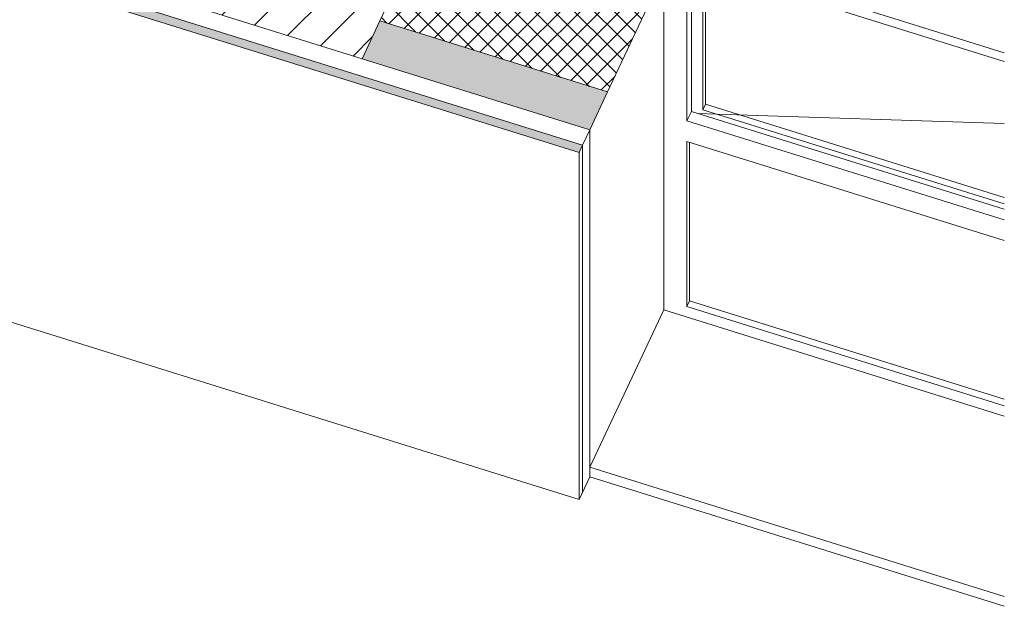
# Model space of a CAD drawing. Header units: millimetres. Extents: x -21126 to 28102, y -1237 to 9397.
# Tile 148 of 226: x -849 to 1250, y 3192 to 4444. Entities that reach past the tile are written whole.
import ezdxf

# ---------------------------------------------------------------- set-up
doc = ezdxf.new("R2010")
doc.units = ezdxf.units.MM
doc.header["$MEASUREMENT"] = 0
doc.linetypes.add('Wipeout_Contour', pattern=[1000, 0, -1000])
for name, color, linetype in [('10_ESTR_Pilars', 7, 'Continuous'), ('12_FAÇ_Façana', 7, 'Continuous'), ('14_PAV_Paviment existent', 7, 'Continuous'), ('Nuevo_08_E_Envans secs', 7, 'Continuous'), ('Ventanas Archicad', 7, 'Continuous')]:
    doc.layers.add(name, color=color, linetype=linetype)
for name, color, linetype, lineweight in [('10_ESTR_Pilars_Pluma_Nº__28', 7, 'Continuous', 20), ('10_ESTR_Pilars_Pluma_Nº__42', 8, 'Continuous', 25), ('12_FAÇ_Façana_Pluma_Nº__47', 7, 'Continuous', 20), ('12_FAÇ_Façana_Pluma_Nº__7', 7, 'Continuous', 5), ('14_PAV_Paviment existent_Pluma_Nº__89', 7, 'Continuous', 5), ('Nuevo_08_E_Envans secs_Pluma_Nº__47', 7, 'Continuous', 20), ('Nuevo_08_E_Envans secs_Pluma_Nº__7', 7, 'Continuous', 5)]:
    doc.layers.add(name, color=color, linetype=linetype, lineweight=lineweight)
for name, color, linetype, lineweight, true_color in [('12_FAÇ_Façana_Pluma_Nº__102', 7, 'Continuous', 5, 0xcccccc), ('12_FAÇ_Façana_Pluma_Nº__174', 7, 'Continuous', 13, 0xe4ad2c), ('Nuevo_08_E_Envans secs_Pluma_Nº__176', 7, 'Continuous', 15, 0x93a0c6), ('Ventanas Archicad_Pluma_Nº__103', 7, 'Continuous', 5, 0xa4a4a6), ('Ventanas Archicad_Pluma_Nº__23', 7, 'Continuous', 5, 0xa4a4a6), ('Ventanas Archicad_Pluma_Nº__3', 7, 'Continuous', 5, 0xa4a4a4), ('Ventanas Archicad_Pluma_Nº__43', 7, 'Continuous', 5, 0xa4a4a6)]:
    doc.layers.add(name, color=color, linetype=linetype, lineweight=lineweight, true_color=true_color)

# ---------------------------------------------------------------- blocks, each defined once
blk = doc.blocks.new('Elem Sección_11_1')
at = {"layer": '12_FAÇ_Façana_Pluma_Nº__102', "linetype": 'Continuous', "lineweight": 0, "true_color": 0xe5e5e5}
blk.add_hatch(color=254, dxfattribs=at).paths.add_polyline_path([(-81.5, 4441), (-119.5, 4360.1), (366, 4208.5), (404, 4289.3)])
at = {"layer": '12_FAÇ_Façana_Pluma_Nº__174', "linetype": 'Continuous', "lineweight": 13, "true_color": 0xe4ad2c}
h = blk.add_hatch(dxfattribs=at)
h.set_pattern_fill('SATE_Aislamiento_0001', color=42, style=0, pattern_type=2)
h.set_pattern_definition([(45, (0, 0), (-21.2132, 21.2132), []), (135, (0, 0), (21.2132, 21.2132), [])])
h.paths.add_polyline_path([(-3.7, 4606.7), (-81.5, 4441), (404, 4289.3), (481.8, 4455.1)])
at = {"layer": '12_FAÇ_Façana_Pluma_Nº__47', "color": 7, "linetype": 'Continuous', "lineweight": 20}
for p, q in [((366, 3489.4), (366, 4208.5)), ((366, 3489.4), (523.6, 3825)), ((1249.9, 3213.4), (366, 3489.4))]:
    blk.add_line(p, q, dxfattribs=at)
at = {"layer": '12_FAÇ_Façana_Pluma_Nº__7', "color": 7, "linetype": 'Continuous', "lineweight": 5}
blk.add_line((-81.5, 4441), (404, 4289.3), dxfattribs=at)
at = {"layer": '12_FAÇ_Façana_Pluma_Nº__7', "color": 7, "linetype": 'Continuous', "lineweight": 5, "flags": 128}
blk.add_lwpolyline([(561.5, 4624.9), (557.7, 4616.8), (542.5, 4584.4), (523.6, 4544), (481.8, 4455.1), (404, 4289.3), (366, 4208.5)], dxfattribs=at)
blk = doc.blocks.new('Elem Sección_18_1')
at = {"color": 254, "linetype": 'Wipeout_Contour', "lineweight": 0, "ltscale": 18387.169172}
blk.add_wipeout([(-119.5, 4360.1), (34.1, 4687.2), (-362.3, 4811), (-515.9, 4483.9)], dxfattribs=at).dxf.layer = '10_ESTR_Pilars'
at = {"layer": '10_ESTR_Pilars_Pluma_Nº__42', "linetype": 'Continuous', "lineweight": 25}
h = blk.add_hatch(dxfattribs=at)
h.set_pattern_fill('00_GCT_trama_45º_e1_400__05', color=8, style=0, pattern_type=2)
h.set_pattern_definition([(45, (0, 0), (-45.9619, 45.9619), [])])
h.paths.add_polyline_path([(-119.5, 4360.1), (34.1, 4687.2), (-362.3, 4811), (-515.9, 4483.9)])
at = {"layer": '10_ESTR_Pilars_Pluma_Nº__28', "color": 7, "linetype": 'Continuous', "lineweight": 20}
for p, q in [((-362.3, 4811), (34.1, 4687.2)), ((-515.9, 4483.9), (-119.5, 4360.1))]:
    blk.add_line(p, q, dxfattribs=at)
at = {"layer": '10_ESTR_Pilars_Pluma_Nº__28', "color": 7, "linetype": 'Continuous', "lineweight": 20, "flags": 128}
for points in [[(-362.3, 4811), (-400.1, 4730.5), (-477.9, 4564.8), (-515.9, 4483.9)], [(34.1, 4687.2), (-3.7, 4606.7), (-81.5, 4441), (-119.5, 4360.1)]]:
    blk.add_lwpolyline(points, dxfattribs=at)
blk = doc.blocks.new('Elem Sección_110_1')
at = {"layer": 'Ventanas Archicad_Pluma_Nº__103', "linetype": 'Continuous', "lineweight": 5, "true_color": 0xa4a4a6}
h = blk.add_hatch(dxfattribs=at)
h.set_pattern_fill('Hormigón_en_Masa_0001', color=253, style=0, pattern_type=2)
h.set_pattern_definition([(0, (0, 0), (0, 779.42), [48.75, -401.25]), (0, (225, 389.7), (0, 779.42), [48.75, -401.25]), (60, (0, 0), (-675, 389.71), [48.75, -401.25]), (60, (450, 0), (-675, 389.71), [48.75, -401.25]), (120, (48.75, 0), (675, 389.71), [48.75, -401.25]), (120, (498.75, 0), (675, 389.71), [48.75, -401.25]), (0, (0, 75), (0, 150), [0, -150, 0, -225]), (45, (75, 75), (-106.066, 106.066), [0, -112.5, 0, -187.5])])
h.paths.add_polyline_path([(557.8, 4556.5), (607.4, 4541), (626.4, 4581.4), (576.8, 4596.9)])
at = {"layer": 'Ventanas Archicad_Pluma_Nº__23', "color": 253, "linetype": 'Continuous', "lineweight": 5, "true_color": 0xa4a4a6}
for p, q in [((542.5, 4584.4), (567.3, 4576.7)), ((576.8, 4596.9), (626.4, 4581.4)), ((626.4, 4581.4), (607.4, 4541)), ((1249.9, 4372.8), (620.7, 4569.3)), ((523.6, 4544), (573.1, 4528.5)), ((582.6, 4548.7), (573.1, 4528.5)), ((613.1, 4553.1), (1249.9, 4354.3))]:
    blk.add_line(p, q, dxfattribs=at)
at = {"layer": 'Ventanas Archicad_Pluma_Nº__23', "color": 253, "linetype": 'Continuous', "lineweight": 5, "true_color": 0xa4a4a6, "flags": 128}
for points in [[(576.8, 4596.9), (567.3, 4576.7), (557.8, 4556.5)], [(557.8, 4556.5), (582.6, 4548.7), (607.4, 4541)]]:
    blk.add_lwpolyline(points, dxfattribs=at)
at = {"layer": 'Ventanas Archicad_Pluma_Nº__3', "color": 253, "linetype": 'Continuous', "lineweight": 5, "true_color": 0xa4a4a4}
for p, q in [((626.4, 4581.4), (626.4, 4567.5)), ((523.6, 3847), (523.6, 4544)), ((582.6, 4548.7), (582.6, 4247.9)), ((607.4, 4541), (607.4, 4251.1)), ((573.1, 4528.5), (573.1, 4227.7)), ((607.4, 4251.1), (613.1, 4263.3)), ((573.1, 4227.7), (582.6, 4247.9)), ((582.6, 4247.9), (1249.9, 4039.5)), ((597.1, 4243.3), (636.4, 4242.1)), ((607.4, 4251.1), (1249.9, 4050.5)), ((636.4, 4242.1), (1249.9, 4222.3)), ((573.1, 4227.7), (1249.9, 4016.3)), ((573.1, 4183.6), (573.1, 3831.5)), ((1249.9, 3972.3), (573.1, 4183.6)), ((523.6, 3825), (523.6, 3847)), ((573.1, 3831.5), (578.8, 3843.6)), ((1249.9, 3598.2), (523.6, 3825)), ((573.1, 3831.5), (1249.9, 3620.2))]:
    blk.add_line(p, q, dxfattribs=at)
at = {"layer": 'Ventanas Archicad_Pluma_Nº__43', "color": 253, "linetype": 'Continuous', "lineweight": 5, "true_color": 0xa4a4a6}
for p, q in [((620.7, 4550.8), (620.7, 4569.3)), ((613.1, 4263.3), (613.1, 4553.1)), ((1249.9, 4064.4), (613.1, 4263.3)), ((578.8, 3843.6), (578.8, 4181.9)), ((1249.9, 3634.1), (578.8, 3843.6))]:
    blk.add_line(p, q, dxfattribs=at)
blk = doc.blocks.new('Elem Sección_111_1')
at = {"layer": '14_PAV_Paviment existent_Pluma_Nº__89', "color": 7, "linetype": 'Continuous', "lineweight": 5}
for p, q in [((343.3, 3419.8), (-16295.2, 8616.1)), ((366, 3468.3), (343.3, 3419.8)), ((1249.9, 3192.3), (366, 3468.3))]:
    blk.add_line(p, q, dxfattribs=at)
blk = doc.blocks.new('Elem Sección_112_1')
at = {"layer": 'Nuevo_08_E_Envans secs_Pluma_Nº__176', "linetype": 'Continuous', "lineweight": 0, "true_color": 0x495063}
blk.add_hatch(color=251, dxfattribs=at).paths.add_polyline_path([(-13925.2, 8616.1), (343.3, 4160), (350.8, 4176.1), (-13865.8, 8616.1)])
at = {"layer": 'Nuevo_08_E_Envans secs_Pluma_Nº__47', "color": 7, "linetype": 'Continuous', "lineweight": 20}
for p, q in [((343.3, 3419.8), (343.3, 4160)), ((350.8, 4176.1), (350.8, 3436)), ((366, 3489.4), (366, 3468.3))]:
    blk.add_line(p, q, dxfattribs=at)
at = {"layer": 'Nuevo_08_E_Envans secs_Pluma_Nº__7', "color": 7, "linetype": 'Continuous', "lineweight": 5}
for p, q in [((-13925.2, 8616.1), (343.3, 4160)), ((-13865.8, 8616.1), (350.8, 4176.1)), ((-119.5, 4360.1), (366, 4208.5))]:
    blk.add_line(p, q, dxfattribs=at)
at = {"layer": 'Nuevo_08_E_Envans secs_Pluma_Nº__7', "color": 7, "linetype": 'Continuous', "lineweight": 5, "flags": 128}
blk.add_lwpolyline([(366, 4208.5), (350.8, 4176.1), (343.3, 4160)], dxfattribs=at)

msp = doc.modelspace()

# ---------------------------------------------------------------- block references
at = {"layer": '12_FAÇ_Façana', "lineweight": 0}
msp.add_blockref('Elem Sección_11_1', (0, 0), dxfattribs=at)
at = {"layer": 'Ventanas Archicad', "lineweight": 0}
msp.add_blockref('Elem Sección_110_1', (0, 0), dxfattribs=at)

# ---------------------------------------------------------------- next in the draw order: block references
at = {"layer": '10_ESTR_Pilars', "lineweight": 0}
msp.add_blockref('Elem Sección_18_1', (0, 0), dxfattribs=at)

# ---------------------------------------------------------------- next in the draw order: block references
at = {"layer": '14_PAV_Paviment existent', "lineweight": 0}
msp.add_blockref('Elem Sección_111_1', (0, 0), dxfattribs=at)
at = {"layer": 'Nuevo_08_E_Envans secs', "lineweight": 0}
msp.add_blockref('Elem Sección_112_1', (0, 0), dxfattribs=at)

doc.saveas('drawing.dxf')
